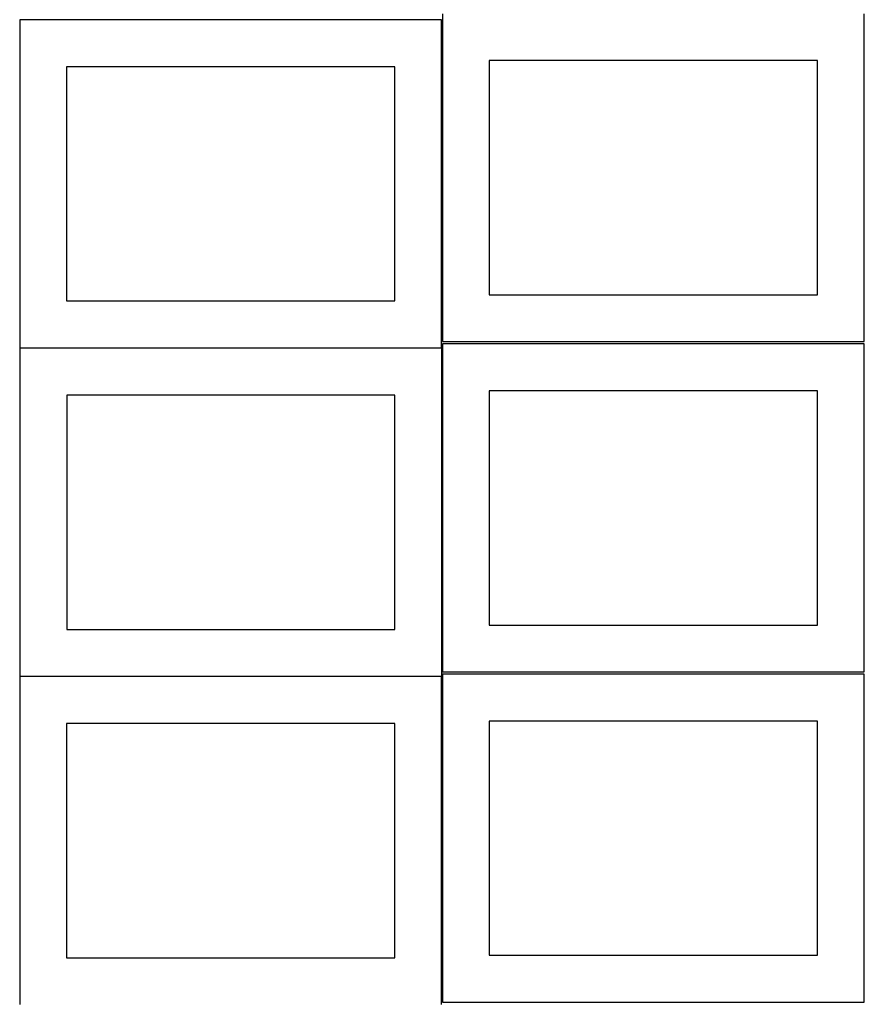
# Model space of a CAD drawing. Header units: millimetres. Extents: x 7 to 1243, y 7 to 2493.
# Tile 12 of 19: x 7 to 548, y 1274 to 1905. Entities that reach past the tile are written whole.
import ezdxf

# ---------------------------------------------------------------- set-up
doc = ezdxf.new("R2010")
doc.units = ezdxf.units.MM
doc.layers.add('CUT', color=7, linetype='CONTINUOUS', true_color=0x000000)

msp = doc.modelspace()

# ---------------------------------------------------------------- linework, layer by layer
at = {"layer": 'CUT'}
for p, q in [((277.496397, 1904.712221), (7.496397, 1904.712221)), ((7.496397, 1904.712221), (7.496397, 1694.712221)), ((277.496397, 1694.712221), (277.496397, 1904.712221)), ((278.041929, 1908.688661), (278.041929, 1698.688661)), ((548.041929, 1698.688661), (548.041929, 1908.688661)), ((247.496397, 1874.712221), (37.496397, 1874.712221)), ((37.496397, 1874.712221), (37.496397, 1724.712221)), ((247.496397, 1724.712221), (247.496397, 1874.712221)), ((518.041929, 1878.688661), (308.041929, 1878.688661)), ((308.041929, 1878.688661), (308.041929, 1728.688661)), ((518.041929, 1728.688661), (518.041929, 1878.688661)), ((308.041929, 1728.688661), (518.041929, 1728.688661)), ((37.496397, 1724.712221), (247.496397, 1724.712221)), ((278.041929, 1698.688661), (548.041929, 1698.688661)), ((548.041929, 1697.167665), (278.041929, 1697.167665)), ((278.041929, 1697.167665), (278.041929, 1487.167665)), ((548.041929, 1487.167665), (548.041929, 1697.167665)), ((7.496397, 1694.712221), (277.496397, 1694.712221)), ((277.57086, 1694.377016), (7.57086, 1694.377016)), ((7.57086, 1694.377016), (7.57086, 1484.377016)), ((277.57086, 1484.377016), (277.57086, 1694.377016)), ((518.041929, 1667.167665), (308.041929, 1667.167665)), ((308.041929, 1667.167665), (308.041929, 1517.167665)), ((518.041929, 1517.167665), (518.041929, 1667.167665)), ((247.57086, 1664.377016), (37.57086, 1664.377016)), ((37.57086, 1664.377016), (37.57086, 1514.377016)), ((247.57086, 1514.377016), (247.57086, 1664.377016)), ((37.57086, 1514.377016), (247.57086, 1514.377016)), ((308.041929, 1517.167665), (518.041929, 1517.167665)), ((277.539732, 1484.080385), (7.539732, 1484.080385)), ((7.539732, 1484.080385), (7.539732, 1274.080385)), ((7.57086, 1484.377016), (277.57086, 1484.377016)), ((277.539732, 1274.080385), (277.539732, 1484.080385)), ((278.041929, 1487.167665), (548.041929, 1487.167665)), ((548.041929, 1485.646669), (278.041929, 1485.646669)), ((278.041929, 1485.646669), (278.041929, 1275.646669)), ((548.041929, 1275.646669), (548.041929, 1485.646669)), ((247.539732, 1454.080385), (37.539732, 1454.080385)), ((37.539732, 1454.080385), (37.539732, 1304.080385)), ((247.539732, 1304.080385), (247.539732, 1454.080385)), ((518.041929, 1455.646669), (308.041929, 1455.646669)), ((308.041929, 1455.646669), (308.041929, 1305.646669)), ((518.041929, 1305.646669), (518.041929, 1455.646669)), ((308.041929, 1305.646669), (518.041929, 1305.646669)), ((37.539732, 1304.080385), (247.539732, 1304.080385)), ((278.041929, 1275.646669), (548.041929, 1275.646669))]:
    msp.add_line(p, q, dxfattribs=at)

doc.saveas('drawing.dxf')
